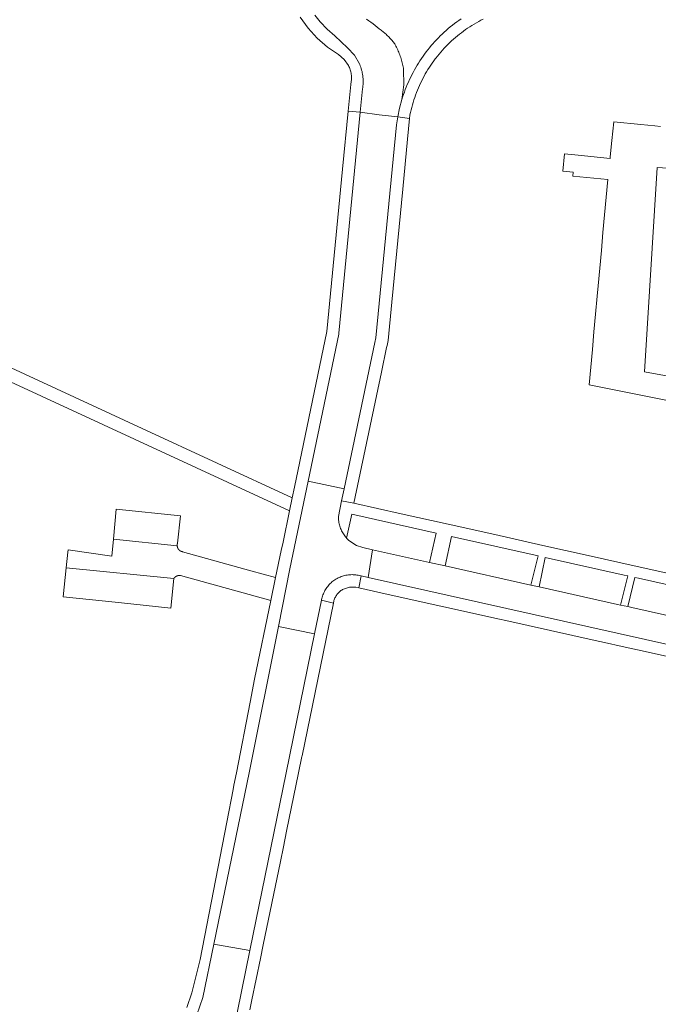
# Model space of a CAD drawing. Extents: x 146402 to 164798, y 455483 to 464134.
# Tile 127 of 256: x 156138 to 156244, y 458462 to 458624. Entities that reach past the tile are written whole.
import ezdxf

# ---------------------------------------------------------------- set-up
doc = ezdxf.new("R2010")
doc.units = 0
doc.header["$LTSCALE"] = 0.2
for name, color, linetype, lineweight in [('B-XX-VH-VERHARDING_ASFALT-GV', 252, 'CONTINUOUS', 18), ('B-XX-VH-VERHARDING_BETONSTRAATSTEEN-GV', 252, 'CONTINUOUS', 18), ('B-XX-VH-VERHARDING_STRAATBAKSTEEN-GV', 252, 'CONTINUOUS', 18), ('B-XX-VH-VERHARDING_TEGEL-GV', 252, 'CONTINUOUS', 18)]:
    doc.layers.add(name, color=color, linetype=linetype, lineweight=lineweight)

msp = doc.modelspace()

# ---------------------------------------------------------------- linework, layer by layer
at = {"layer": 'B-XX-VH-VERHARDING_ASFALT-GV'}
for points in [[(156186.875, 458624.977), (156187.755, 458623.856), (156188.909, 458622.647), (156190.184, 458621.565), (156192.259, 458619.58), (156193.397, 458618.37), (156194.231, 458616.934), (156194.273, 458616.836), (156194.362, 458616.612), (156194.443, 458616.385), (156194.517, 458616.156), (156194.583, 458615.924), (156194.641, 458615.69), (156194.692, 458615.455), (156194.735, 458615.218), (156194.77, 458614.98), (156194.797, 458614.74), (156194.816, 458614.5), (156194.827, 458614.259), (156194.83, 458614.019), (156194.825, 458613.778), (156194.812, 458613.537), (156194.791, 458613.297), (156194.762, 458613.058), (156194.725, 458612.82), (156194.352, 458608.949), (156197.447, 458608.535), (156200.542, 458608.211), (156200.842, 458609.656), (156201.229, 458611.08), (156201.554, 458613.477), (156201.494, 458616.005), (156201.457, 458616.229), (156201.417, 458616.452), (156201.372, 458616.675), (156201.324, 458616.897), (156201.271, 458617.118), (156201.215, 458617.338), (156201.155, 458617.556), (156201.091, 458617.774), (156201.023, 458617.991), (156200.951, 458618.206), (156200.875, 458618.42), (156200.796, 458618.633), (156200.712, 458618.844), (156200.625, 458619.054), (156200.535, 458619.262), (156200.44, 458619.468), (156200.342, 458619.673), (156200.24, 458619.876), (156200.135, 458620.077), (156200.032, 458620.223), (156199.926, 458620.367), (156199.818, 458620.51), (156199.707, 458620.65), (156199.594, 458620.789), (156199.478, 458620.925), (156199.36, 458621.06), (156199.24, 458621.192), (156199.118, 458621.323), (156198.993, 458621.451), (156198.866, 458621.577), (156198.737, 458621.701), (156198.606, 458621.823), (156198.472, 458621.942), (156198.337, 458622.059), (156198.199, 458622.174), (156198.06, 458622.286), (156197.919, 458622.396), (156197.776, 458622.503), (156197.631, 458622.608), (156197.484, 458622.71), (156197.147, 458622.99), (156196.805, 458623.264), (156196.458, 458623.532), (156196.106, 458623.793), (156195.75, 458624.049), (156195.389, 458624.298)], [(156195.389, 458624.298), (156195.75, 458624.049), (156196.106, 458623.793), (156196.458, 458623.532), (156196.805, 458623.264), (156197.147, 458622.99), (156197.484, 458622.71), (156197.631, 458622.608), (156197.776, 458622.503), (156197.919, 458622.396), (156198.06, 458622.286), (156198.199, 458622.174), (156198.337, 458622.059), (156198.472, 458621.942), (156198.606, 458621.823), (156198.737, 458621.701), (156198.866, 458621.577), (156198.993, 458621.451), (156199.118, 458621.323), (156199.24, 458621.192), (156199.36, 458621.06), (156199.478, 458620.925), (156199.594, 458620.789), (156199.707, 458620.65), (156199.818, 458620.51), (156199.926, 458620.367), (156200.032, 458620.223), (156200.135, 458620.077), (156200.24, 458619.876), (156200.342, 458619.673), (156200.44, 458619.468), (156200.535, 458619.262), (156200.625, 458619.054), (156200.712, 458618.844), (156200.796, 458618.633), (156200.875, 458618.42), (156200.951, 458618.206), (156201.023, 458617.991), (156201.091, 458617.774), (156201.155, 458617.556), (156201.215, 458617.338), (156201.271, 458617.118), (156201.324, 458616.897), (156201.372, 458616.675), (156201.417, 458616.452), (156201.457, 458616.229), (156201.494, 458616.005), (156201.554, 458613.477), (156201.229, 458611.08), (156201.342, 458611.443), (156201.481, 458611.866), (156201.629, 458612.286), (156201.783, 458612.704), (156201.945, 458613.119), (156202.115, 458613.53), (156202.292, 458613.939), (156202.476, 458614.345), (156202.668, 458614.747), (156202.866, 458615.146), (156203.072, 458615.541), (156203.285, 458615.932), (156203.505, 458616.319), (156203.731, 458616.702), (156203.965, 458617.082), (156204.205, 458617.457), (156204.453, 458617.827), (156204.706, 458618.193), (156204.966, 458618.555), (156205.233, 458618.911), (156205.506, 458619.263), (156205.786, 458619.61), (156206.071, 458619.952), (156206.323, 458620.244), (156206.62, 458620.576), (156206.923, 458620.904), (156207.232, 458621.225), (156207.547, 458621.542), (156207.867, 458621.852), (156208.193, 458622.157), (156208.525, 458622.456), (156208.861, 458622.749), (156209.203, 458623.036), (156209.55, 458623.316), (156209.902, 458623.591), (156210.258, 458623.859), (156210.62, 458624.12), (156210.986, 458624.376)]]:
    msp.add_lwpolyline(points, dxfattribs=at)
for points in [[(156127.07, 458571.576), (156127.008, 458571.668), (156126.362, 458569.201), (156182.685, 458543.205), (156183.139, 458545.382), (156158.395, 458556.802), (156127.83, 458570.909)], [(156186.818, 458522.937), (156180.844, 458524.124), (156176.041, 458500), (156170.22, 458471.764), (156176.157, 458470.672), (156182.139, 458500)], [(156176.157, 458470.672), (156170.22, 458471.764), (156168.405, 458462.956), (156167.375, 458460.093), (156166.746, 458459.12), (156165.382, 458457.009), (156169.102, 458456.225), (156172.59, 458455.49), (156173.209, 458455.359), (156173.201, 458455.593), (156173.422, 458457.263), (156173.455, 458457.425)]]:
    msp.add_lwpolyline(points, close=True, dxfattribs=at)
at = {"layer": 'B-XX-VH-VERHARDING_BETONSTRAATSTEEN-GV'}
for points in [[(156197.447, 458608.535), (156194.352, 458608.949), (156190.837, 458572.514), (156190.802, 458572.346), (156185.752, 458548.104), (156191.696, 458546.855), (156196.763, 458570.955), (156196.927, 458571.737), (156200.342, 458606.866), (156200.433, 458607.54), (156200.542, 458608.211)], [(156191.696, 458546.855), (156185.752, 458548.104), (156182.739, 458533.639), (156180.844, 458524.124), (156186.818, 458522.937), (156187.952, 458528.498), (156187.965, 458528.564), (156188.009, 458528.762), (156188.061, 458528.958), (156188.121, 458529.152), (156188.188, 458529.344), (156188.263, 458529.533), (156188.345, 458529.718), (156188.434, 458529.901), (156188.531, 458530.079), (156188.634, 458530.254), (156188.745, 458530.424), (156188.861, 458530.591), (156188.985, 458530.752), (156189.114, 458530.908), (156189.25, 458531.059), (156189.392, 458531.205), (156189.539, 458531.345), (156189.691, 458531.479), (156189.849, 458531.607), (156190.012, 458531.728), (156190.179, 458531.843), (156190.35, 458531.952), (156190.526, 458532.053), (156190.706, 458532.148), (156190.846, 458532.215), (156191.032, 458532.297), (156191.22, 458532.371), (156191.412, 458532.437), (156191.605, 458532.496), (156191.801, 458532.547), (156191.999, 458532.591), (156192.199, 458532.627), (156192.399, 458532.654), (156192.601, 458532.674), (156192.803, 458532.686), (156193.006, 458532.69), (156193.208, 458532.685), (156193.411, 458532.673), (156193.612, 458532.653), (156193.813, 458532.625), (156194.012, 458532.589), (156194.21, 458532.545), (156194.492, 458532.482), (156195.667, 458532.22), (156196.391, 458536.805), (156194.784, 458537.164), (156193.746, 458537.517), (156192.807, 458538.083), (156192.438, 458538.39), (156192.098, 458538.729), (156192.067, 458538.764), (156191.933, 458538.918), (156191.806, 458539.077), (156191.686, 458539.241), (156191.572, 458539.41), (156191.464, 458539.583), (156191.364, 458539.76), (156191.271, 458539.941), (156191.184, 458540.125), (156191.105, 458540.313), (156191.034, 458540.504), (156190.97, 458540.697), (156190.914, 458540.893), (156190.865, 458541.09), (156190.824, 458541.29), (156190.791, 458541.491), (156190.766, 458541.693), (156190.749, 458541.896), (156190.74, 458542.099), (156190.739, 458542.303), (156191.278, 458544.866)], [(156205.798, 458534.706), (156196.391, 458536.805), (156195.667, 458532.22), (156264.277, 458516.896), (156265.278, 458521.431), (156251.214, 458524.57), (156249.926, 458524.857), (156239.165, 458527.259), (156238.484, 458527.411), (156237.281, 458527.679), (156236.789, 458527.789), (156223.876, 458530.671), (156222.499, 458530.978), (156208.345, 458534.137)], [(156193.208, 458532.685), (156193.006, 458532.69), (156192.803, 458532.686), (156192.601, 458532.674), (156192.399, 458532.654), (156192.199, 458532.627), (156191.999, 458532.591), (156191.801, 458532.547), (156191.605, 458532.496), (156191.412, 458532.437), (156191.22, 458532.371), (156191.032, 458532.297), (156190.846, 458532.215), (156190.706, 458532.148), (156190.526, 458532.053), (156190.35, 458531.952), (156190.179, 458531.843), (156190.012, 458531.728), (156189.849, 458531.607), (156189.691, 458531.479), (156189.539, 458531.345), (156189.392, 458531.205), (156189.25, 458531.059), (156189.114, 458530.908), (156188.985, 458530.752), (156188.861, 458530.591), (156188.745, 458530.424), (156188.634, 458530.254), (156188.531, 458530.079), (156188.434, 458529.901), (156188.345, 458529.718), (156188.263, 458529.533), (156188.188, 458529.344), (156188.121, 458529.152), (156188.061, 458528.958), (156188.009, 458528.762), (156187.965, 458528.564), (156187.952, 458528.498), (156189.931, 458527.986), (156189.949, 458528.103), (156189.98, 458528.258), (156190.019, 458528.411), (156190.066, 458528.561), (156190.12, 458528.709), (156190.181, 458528.854), (156190.25, 458528.996), (156190.326, 458529.134), (156190.409, 458529.268), (156190.499, 458529.398), (156190.595, 458529.523), (156190.697, 458529.643), (156190.805, 458529.757), (156190.919, 458529.866), (156191.038, 458529.969), (156191.163, 458530.066), (156191.292, 458530.156), (156191.425, 458530.24), (156191.563, 458530.317), (156192.578, 458530.649), (156193.646, 458530.617), (156194.099, 458530.516), (156194.492, 458532.482), (156194.21, 458532.545), (156194.012, 458532.589), (156193.813, 458532.625), (156193.612, 458532.653), (156193.411, 458532.673)]]:
    msp.add_lwpolyline(points, close=True, dxfattribs=at)
for points in [[(156243.877, 458606.602), (156242.935, 458606.702), (156240.627, 458606.927), (156236.157, 458607.363), (156235.852, 458604.301), (156235.584, 458601.615), (156235.557, 458601.345), (156229.766, 458601.922), (156228.017, 458602.104), (156227.767, 458599.216), (156229.481, 458599.061), (156229.42, 458598.392), (156235.18, 458597.869), (156234.914, 458594.946), (156234.648, 458592.023), (156234.382, 458589.1), (156234.116, 458586.177), (156233.85, 458583.254), (156233.584, 458580.326), (156233.427, 458578.605), (156233.161, 458575.68), (156232.896, 458572.755), (156232.63, 458569.83), (156232.364, 458566.903), (156232.102, 458564.025), (156271.979, 458556.017)], [(156270.512, 458560.793), (156241.22, 458566.152), (156243.347, 458599.826), (156249.636, 458599.483)]]:
    msp.add_lwpolyline(points, dxfattribs=at)
at = {"layer": 'B-XX-VH-VERHARDING_STRAATBAKSTEEN-GV'}
for points in [[(156164.685, 458542.365), (156154.103, 458543.48), (156153.637, 458538.569), (156164.157, 458537.47), (156164.156, 458537.49), (156164.155, 458537.509), (156164.155, 458537.529), (156164.155, 458537.548), (156164.155, 458537.568), (156164.156, 458537.587), (156164.157, 458537.607), (156164.159, 458537.626), (156164.16, 458537.646), (156164.163, 458537.665), (156164.165, 458537.685), (156164.168, 458537.704), (156164.171, 458537.723), (156164.174, 458537.743), (156164.178, 458537.762), (156164.182, 458537.781), (156164.187, 458537.8), (156164.192, 458537.819), (156164.197, 458537.838), (156164.202, 458537.857), (156164.208, 458537.875), (156164.214, 458537.894)], [(156164.157, 458537.47), (156153.637, 458538.569), (156153.37, 458535.75), (156146.176, 458536.765), (156146.139, 458536.407), (156145.866, 458533.823), (156163.6, 458532.06), (156163.612, 458532.076), (156163.623, 458532.092), (156163.636, 458532.108), (156163.648, 458532.124), (156163.661, 458532.14), (156163.674, 458532.155), (156163.687, 458532.17), (156163.7, 458532.185), (156163.714, 458532.199), (156163.728, 458532.214), (156163.742, 458532.228), (156163.757, 458532.242), (156163.771, 458532.255), (156163.779, 458532.262), (156163.786, 458532.268), (156163.801, 458532.281), (156163.817, 458532.294), (156163.833, 458532.307), (156163.848, 458532.319), (156163.864, 458532.331), (156163.881, 458532.343), (156163.897, 458532.354), (156163.914, 458532.365), (156163.931, 458532.376), (156163.948, 458532.386), (156163.965, 458532.397), (156163.982, 458532.406), (156164, 458532.416), (156164.018, 458532.426), (156164.037, 458532.435), (156164.056, 458532.444), (156164.075, 458532.453), (156164.094, 458532.461), (156164.113, 458532.47), (156164.132, 458532.477), (156164.152, 458532.485), (156164.171, 458532.492), (156164.191, 458532.499), (156164.211, 458532.505), (156164.231, 458532.511), (156164.251, 458532.517), (156164.271, 458532.522), (156164.291, 458532.527), (156164.312, 458532.532), (156164.332, 458532.536), (156164.352, 458532.54), (156164.373, 458532.544), (156164.394, 458532.547), (156164.414, 458532.55), (156164.435, 458532.552), (156164.456, 458532.555), (156164.476, 458532.556), (156164.497, 458532.558), (156164.518, 458532.559), (156164.539, 458532.56), (156164.56, 458532.56), (156164.581, 458532.56), (156164.601, 458532.56), (156164.622, 458532.559), (156164.643, 458532.558), (156164.664, 458532.556), (156164.685, 458532.555), (156164.705, 458532.553), (156164.726, 458532.55), (156179.607, 458528.427), (156180.397, 458532.217), (156176.328, 458533.344), (156165.029, 458536.475), (156165.011, 458536.478), (156164.993, 458536.482), (156164.975, 458536.486), (156164.957, 458536.49), (156164.939, 458536.495), (156164.921, 458536.5), (156164.903, 458536.505), (156164.886, 458536.511), (156164.868, 458536.517), (156164.851, 458536.523), (156164.834, 458536.529), (156164.816, 458536.536), (156164.799, 458536.543), (156164.782, 458536.551), (156164.766, 458536.558), (156164.749, 458536.566), (156164.732, 458536.575), (156164.716, 458536.583), (156164.7, 458536.592), (156164.684, 458536.601), (156164.668, 458536.61), (156164.652, 458536.62), (156164.637, 458536.63), (156164.621, 458536.64), (156164.606, 458536.651), (156164.591, 458536.661), (156164.586, 458536.665), (156164.581, 458536.668), (156164.576, 458536.672), (156164.561, 458536.683), (156164.547, 458536.695), (156164.533, 458536.707), (156164.519, 458536.719), (156164.505, 458536.731), (156164.491, 458536.743), (156164.478, 458536.756), (156164.464, 458536.769), (156164.451, 458536.782), (156164.439, 458536.795), (156164.426, 458536.809), (156164.414, 458536.823), (156164.402, 458536.837), (156164.39, 458536.851), (156164.379, 458536.865), (156164.367, 458536.88), (156164.356, 458536.895), (156164.346, 458536.91), (156164.335, 458536.925), (156164.325, 458536.94), (156164.315, 458536.956), (156164.305, 458536.972), (156164.296, 458536.987), (156164.286, 458537.003), (156164.278, 458537.02), (156164.269, 458537.036), (156164.26, 458537.055), (156164.252, 458537.073), (156164.244, 458537.092), (156164.236, 458537.111), (156164.229, 458537.13), (156164.222, 458537.15), (156164.215, 458537.169), (156164.209, 458537.188), (156164.203, 458537.208), (156164.197, 458537.228), (156164.192, 458537.248), (156164.187, 458537.267), (156164.183, 458537.287), (156164.178, 458537.308), (156164.174, 458537.328), (156164.171, 458537.348), (156164.168, 458537.368), (156164.165, 458537.388), (156164.162, 458537.409), (156164.16, 458537.429), (156164.158, 458537.45)], [(156163.6, 458532.06), (156145.866, 458533.823), (156145.362, 458529.036), (156154.501, 458528.073), (156163.084, 458527.169)]]:
    msp.add_lwpolyline(points, close=True, dxfattribs=at)
at = {"layer": 'B-XX-VH-VERHARDING_TEGEL-GV'}
for points in [[(156184.457, 458624.626), (156185.743, 458622.812), (156187.238, 458621.166), (156188.928, 458619.708), (156190.783, 458618.466), (156191.712, 458617.684), (156192.402, 458616.685), (156192.485, 458616.515), (156192.561, 458616.338), (156192.63, 458616.159), (156192.692, 458615.977), (156192.746, 458615.793), (156192.792, 458615.606), (156192.831, 458615.418), (156192.861, 458615.228), (156192.884, 458615.038), (156192.899, 458614.846), (156192.906, 458614.654), (156192.905, 458614.462), (156192.895, 458614.27), (156192.878, 458614.078), (156192.853, 458613.888), (156192.82, 458613.699), (156192.779, 458613.511), (156192.356, 458609.126), (156194.352, 458608.949), (156194.725, 458612.82), (156194.762, 458613.058), (156194.791, 458613.297), (156194.812, 458613.537), (156194.825, 458613.778), (156194.83, 458614.019), (156194.827, 458614.259), (156194.816, 458614.5), (156194.797, 458614.74), (156194.77, 458614.98), (156194.735, 458615.218), (156194.692, 458615.455), (156194.641, 458615.69), (156194.583, 458615.924), (156194.517, 458616.156), (156194.443, 458616.385), (156194.362, 458616.612), (156194.273, 458616.836), (156194.231, 458616.934), (156193.397, 458618.37), (156192.259, 458619.58), (156190.184, 458621.565), (156188.909, 458622.647), (156187.755, 458623.856), (156186.875, 458624.977)], [(156210.986, 458624.376), (156210.62, 458624.12), (156210.258, 458623.859), (156209.902, 458623.591), (156209.55, 458623.316), (156209.203, 458623.036), (156208.861, 458622.749), (156208.525, 458622.456), (156208.193, 458622.157), (156207.867, 458621.852), (156207.547, 458621.542), (156207.232, 458621.225), (156206.923, 458620.904), (156206.62, 458620.576), (156206.323, 458620.244), (156206.071, 458619.952), (156205.786, 458619.61), (156205.506, 458619.263), (156205.233, 458618.911), (156204.966, 458618.555), (156204.706, 458618.193), (156204.453, 458617.827), (156204.205, 458617.457), (156203.965, 458617.082), (156203.731, 458616.702), (156203.505, 458616.319), (156203.285, 458615.932), (156203.072, 458615.541), (156202.866, 458615.146), (156202.668, 458614.747), (156202.476, 458614.345), (156202.292, 458613.939), (156202.115, 458613.53), (156201.945, 458613.119), (156201.783, 458612.704), (156201.629, 458612.286), (156201.481, 458611.866), (156201.342, 458611.443), (156201.229, 458611.08), (156200.842, 458609.656), (156200.542, 458608.211), (156202.497, 458607.95), (156202.549, 458608.488), (156202.555, 458608.52), (156202.643, 458608.937), (156202.739, 458609.352), (156202.842, 458609.766), (156202.954, 458610.177), (156203.073, 458610.586), (156203.199, 458610.993), (156203.333, 458611.398), (156203.475, 458611.8), (156203.624, 458612.199), (156203.781, 458612.595), (156203.945, 458612.989), (156204.117, 458613.379), (156204.296, 458613.766), (156204.482, 458614.149), (156204.675, 458614.529), (156204.875, 458614.906), (156205.082, 458615.278), (156205.297, 458615.646), (156205.518, 458616.011), (156205.746, 458616.371), (156205.981, 458616.727), (156206.222, 458617.078), (156206.47, 458617.425), (156206.724, 458617.767), (156206.821, 458617.893), (156207.083, 458618.228), (156207.352, 458618.557), (156207.627, 458618.882), (156207.908, 458619.201), (156208.196, 458619.515), (156208.488, 458619.823), (156208.787, 458620.126), (156209.091, 458620.423), (156209.401, 458620.714), (156209.717, 458621), (156210.037, 458621.279), (156210.363, 458621.553), (156210.694, 458621.82), (156211.03, 458622.081), (156211.37, 458622.335), (156211.716, 458622.584), (156212.066, 458622.825), (156212.42, 458623.06), (156212.779, 458623.288), (156213.142, 458623.51), (156213.51, 458623.724), (156213.881, 458623.932), (156214.256, 458624.133), (156214.634, 458624.326)], [(156167.375, 458460.093), (156168.405, 458462.956), (156170.22, 458471.764), (156176.041, 458500), (156180.844, 458524.124), (156182.739, 458533.639), (156185.752, 458548.104), (156190.802, 458572.346), (156190.837, 458572.514), (156194.352, 458608.949), (156192.356, 458609.126), (156191.435, 458599.58), (156188.852, 458572.801), (156183.506, 458547.144), (156183.139, 458545.382), (156182.685, 458543.205), (156181.616, 458538.069), (156181.322, 458536.655), (156180.397, 458532.217), (156179.607, 458528.427), (156176.904, 458515.449), (156176.173, 458511.669), (156173.918, 458500), (156173.524, 458497.959), (156173.386, 458497.247), (156172.347, 458491.872), (156167.967, 458469.203), (156166.552, 458463.717), (156165.733, 458461.267)], [(156247.739, 458532.326), (156240.021, 458534.049), (156231.915, 458535.858), (156224.491, 458537.514), (156216.525, 458539.291), (156208.835, 458541.007), (156201.097, 458542.734), (156193.296, 458544.475), (156191.278, 458544.866), (156190.739, 458542.303), (156190.74, 458542.099), (156190.749, 458541.896), (156190.766, 458541.693), (156190.791, 458541.491), (156190.824, 458541.29), (156190.865, 458541.09), (156190.914, 458540.893), (156190.97, 458540.697), (156191.034, 458540.504), (156191.105, 458540.313), (156191.184, 458540.125), (156191.271, 458539.941), (156191.364, 458539.76), (156191.464, 458539.583), (156191.572, 458539.41), (156191.686, 458539.241), (156191.806, 458539.077), (156191.933, 458538.918), (156192.067, 458538.764), (156192.098, 458538.729), (156192.972, 458542.645), (156206.877, 458539.542), (156205.798, 458534.706), (156208.345, 458534.137), (156209.425, 458538.973), (156223.672, 458535.793), (156222.499, 458530.978), (156223.876, 458530.671), (156224.831, 458535.535), (156237.868, 458532.625), (156238.469, 458532.491), (156237.281, 458527.679), (156238.484, 458527.411), (156239.635, 458532.231), (156240.245, 458532.095), (156251.016, 458529.691)], [(156176.155, 458460.928), (156176.49, 458462.559), (156177.89, 458469.375), (156178.35, 458471.614), (156181.173, 458485.355), (156181.672, 458487.784), (156182.209, 458490.397), (156184.182, 458500), (156184.732, 458502.678), (156184.759, 458502.807), (156189.931, 458527.986), (156187.952, 458528.498), (156186.818, 458522.937), (156182.139, 458500), (156176.157, 458470.672), (156173.455, 458457.425)]]:
    msp.add_lwpolyline(points, dxfattribs=at)
for points in [[(156202.497, 458607.95), (156200.542, 458608.211), (156200.433, 458607.54), (156200.342, 458606.866), (156196.927, 458571.737), (156196.763, 458570.955), (156191.696, 458546.855), (156191.278, 458544.866), (156193.296, 458544.475), (156197.843, 458566.106), (156198.693, 458570.15), (156198.764, 458570.487), (156198.932, 458571.288), (156199.55, 458577.636), (156200.153, 458583.84), (156200.756, 458590.044), (156201.359, 458596.247), (156202.162, 458604.509)], [(156195.667, 458532.22), (156194.492, 458532.482), (156194.099, 458530.516), (156198.962, 458529.434), (156217.299, 458525.351), (156218.36, 458525.115), (156233.076, 458521.839), (156234.612, 458521.497), (156237.556, 458520.841), (156240.09, 458520.277), (156263.855, 458514.987), (156264.277, 458516.896)]]:
    msp.add_lwpolyline(points, close=True, dxfattribs=at)

doc.saveas('drawing.dxf')
